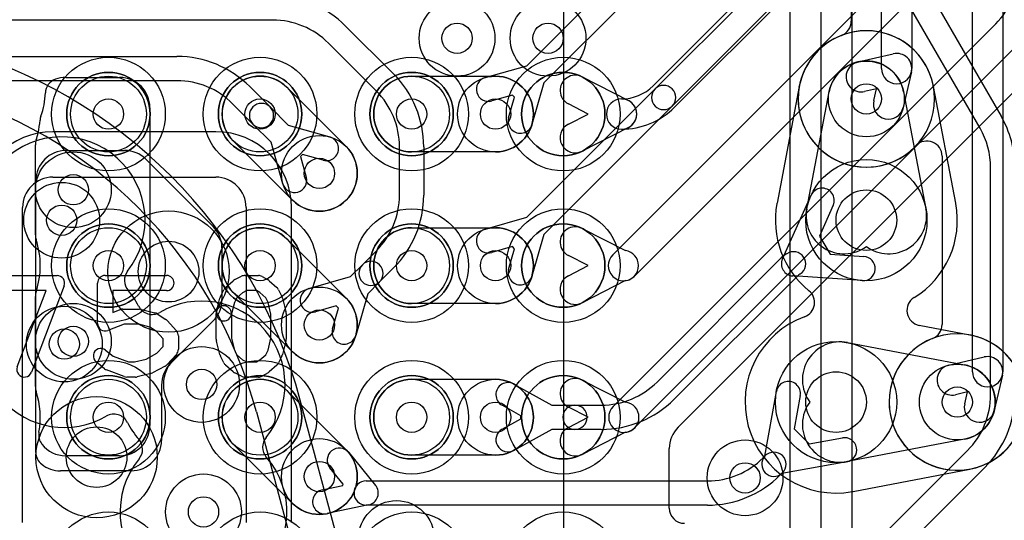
# Model space of a CAD drawing. Extents: x -0.9 to 20.9, y 0 to 28.
# Tile 21 of 44: x 11 to 14.2, y 5.9 to 7.6. Entities that reach past the tile are written whole.
import ezdxf

# ---------------------------------------------------------------- set-up
doc = ezdxf.new("R2010")
doc.units = 0
for name, color, linetype in [('1-2-via', 1, 'CONTINUOUS'), ('2-3-via', 1, 'CONTINUOUS'), ('3-4-bvh', 1, 'CONTINUOUS'), ('4-5-via', 1, 'CONTINUOUS'), ('4-6-via', 1, 'CONTINUOUS'), ('5-6-via', 1, 'CONTINUOUS'), ('L1', 3, 'CONTINUOUS'), ('L2', 3, 'CONTINUOUS'), ('L3', 3, 'CONTINUOUS'), ('L4', 3, 'CONTINUOUS'), ('L5', 7, 'CONTINUOUS'), ('L6', 7, 'CONTINUOUS'), ('MetalMask-A', 176, 'CONTINUOUS'), ('PartsArea-A', 111, 'CONTINUOUS'), ('PartsSilk-A', 221, 'CONTINUOUS'), ('Resist-A', 2, 'CONTINUOUS'), ('Silk-A', 140, 'CONTINUOUS')]:
    doc.layers.add(name, color=color, linetype=linetype)

msp = doc.modelspace()

# ---------------------------------------------------------------- linework, layer by layer
at = {"layer": '1-2-via'}
for centre in [(11.25, 7.25), (11.75, 7.25), (12.25, 7.25), (11.25, 6.75), (11.75, 6.75), (12.25, 6.75), (11.25, 6.25), (11.75, 6.25), (12.25, 6.25), (13.35, 6.05)]:
    msp.add_circle(centre, 0.05, dxfattribs=at)
at = {"layer": '2-3-via'}
for centre in [(12.52675, 7.25), (11.94569, 7.05431), (11.13401, 7.00027), (12.52675, 6.75), (11.94569, 6.55431), (11.13401, 6.50027), (12.52675, 6.25), (11.94569, 6.05431)]:
    msp.add_circle(centre, 0.05, dxfattribs=at)
at = {"layer": '3-4-bvh'}
for centre in [(13.75, 6.9), (11.44832, 6.73024), (13.65, 6.3), (11.21088, 6.11825)]:
    msp.add_circle(centre, 0.1, dxfattribs=at)
at = {"layer": '4-5-via'}
msp.add_circle((12.7, 7.5), 0.05, dxfattribs=at)
at = {"layer": '4-6-via'}
for centre in [(13.75, 7.3), (11.09556, 6.89976), (11.10444, 6.49128), (11.55732, 6.35808), (14.05, 6.3), (11.5635, 5.93775)]:
    msp.add_circle(centre, 0.05, dxfattribs=at)
at = {"layer": '5-6-via'}
msp.add_circle((12.4, 7.5), 0.05, dxfattribs=at)
at = {"layer": 'L1'}
for p, q in [((13.04676, 7.34318), (13.57678, 7.8732)), ((13.64749, 7.80249), (13.11747, 7.27247)), ((12.91324, 6.78536), (13.87678, 7.74888)), ((13.94749, 7.67817), (12.98396, 6.71464)), ((12.91464, 6.28536), (14.17678, 7.54748)), ((14.24749, 7.47677), (12.98536, 6.21464)), ((13.12929, 6.21709), (14.31823, 7.40603)), ((12.81251, 7.37247), (12.96522, 7.29453)), ((12.83251, 7.25), (12.76705, 7.28341)), ((12.76705, 7.21659), (12.83251, 7.25)), ((12.96522, 7.20547), (12.81251, 7.12753)), ((12.81251, 6.87247), (12.95542, 6.79953)), ((12.83251, 6.75), (12.76705, 6.78341)), ((12.76705, 6.71659), (12.83251, 6.75)), ((12.95542, 6.70047), (12.81251, 6.62753)), ((12.81251, 6.37247), (12.95499, 6.29975)), ((12.83251, 6.25), (12.76705, 6.28341)), ((12.76705, 6.21659), (12.83251, 6.25)), ((12.95499, 6.20025), (12.81251, 6.12753)), ((13.1, 5.95001), (13.1, 6.14638))]:
    msp.add_line(p, q, dxfattribs=at)
for centre, radius in [((11.25, 7.25), 0.1375), ((11.25, 7.25), 0.125), ((11.75, 7.25), 0.1375), ((11.75, 7.25), 0.125), ((12.25, 7.25), 0.1375), ((12.25, 7.25), 0.125), ((12.75, 7.25), 0.1375), ((11.25, 6.75), 0.1375), ((11.75, 6.75), 0.1375), ((12.25, 6.75), 0.1375), ((12.75, 6.75), 0.1375), ((11.25, 6.75), 0.125), ((11.75, 6.75), 0.125), ((12.25, 6.75), 0.125), ((11.25, 6.25), 0.1375), ((11.25, 6.25), 0.125), ((11.75, 6.25), 0.1375), ((11.75, 6.25), 0.125), ((12.25, 6.25), 0.1375), ((12.25, 6.25), 0.125), ((12.75, 6.25), 0.1375), ((13.35, 6.05), 0.125)]:
    msp.add_circle(centre, radius, dxfattribs=at)
for centre, radius, start, end in [((14, 7.72426), 0.25, -45, 0), ((12.78978, 7.32794), 0.05, 62.95831, -117.03882), ((12.9425, 7.44744), 0.14744, -90, -45), ((12.94249, 7.25), 0.05, 89.98854, -90.01146), ((12.9425, 7.25), 0.05, 90, -90), ((12.94249, 7.25), 0.05, -90.01146, 89.98854), ((12.94249, 7.25), 0.05, -62.95831, 62.95831), ((12.9425, 7.44744), 0.24744, -90, -45), ((12.78978, 7.17206), 0.05, 117.04169, -62.96118), ((12.78978, 6.82794), 0.05, 62.95831, -117.03882), ((12.9486, 6.75), 0.05, -82.16, 82.16), ((12.9486, 6.75), 0.05, 135, -45), ((12.78978, 6.67206), 0.05, 117.04169, -62.96118), ((12.78978, 6.32794), 0.05, 62.95831, -117.03882), ((12.95, 6.25), 0.05, 135, -45), ((12.95, 6.25), 0.05, -84.2723, 84.2723), ((12.78978, 6.17206), 0.05, 117.04169, -62.96118), ((13.2, 6.14638), 0.1, 135, 180), ((13.14997, 5.95001), 0.04997, 180, -90)]:
    msp.add_arc(centre, radius, start, end, dxfattribs=at)
at = {"layer": 'L2'}
for p, q in [((12.75179, 5.04821), (12.75179, 7.95179)), ((12.25, 7.375), (12.52675, 7.375)), ((11.10886, 7.37078), (11.28675, 7.37078)), ((11.83839, 7.33839), (12.03408, 7.1427)), ((11.38675, 7.27078), (11.38675, 6.223)), ((11.00886, 6.85127), (11.00886, 7.14873)), ((11.8573, 6.96592), (11.66161, 7.16161)), ((12.52675, 7.125), (12.25, 7.125)), ((12.25, 6.875), (12.52675, 6.875)), ((11.83839, 6.83839), (12.03408, 6.6427)), ((11.8573, 6.46592), (11.66161, 6.66161)), ((11.00886, 6.35127), (11.00886, 6.64873)), ((12.52675, 6.625), (12.25, 6.625)), ((12.25, 6.375), (12.52675, 6.375)), ((11.83839, 6.33839), (12.03408, 6.1427)), ((11.8573, 5.96592), (11.66161, 6.16161)), ((11.28675, 6.123), (11.10886, 6.123)), ((12.52675, 6.125), (12.25, 6.125))]:
    msp.add_line(p, q, dxfattribs=at)
for centre in [(11.25, 7.25), (11.75, 7.25), (12.25, 7.25), (12.52675, 7.25), (11.94569, 7.05431), (11.13401, 7.00027), (11.25, 6.75), (11.75, 6.75), (12.25, 6.75), (12.52675, 6.75), (11.94569, 6.55431), (11.13401, 6.50027), (11.25, 6.25), (11.75, 6.25), (12.25, 6.25), (12.52675, 6.25), (11.94569, 6.05431), (13.35, 6.05)]:
    msp.add_circle(centre, 0.125, dxfattribs=at)
for centre, radius, start, end in [((11.75, 7.25), 0.125, 45, -135), ((12.25, 7.25), 0.125, 90, -90), ((12.52675, 7.25), 0.125, -90, 90), ((11.0918, 7.31781), 0.04997, 109.94, 178.07327), ((11.10886, 7.27078), 0.1, 90, 109.93905), ((11.28675, 7.27078), 0.1, 0, 90), ((10.79199, 7.3279), 0.25001, -19.86426, -1.92771), ((11.07412, 7.22597), 0.04997, 160.1364, 175.76488), ((10.75, 7.25), 0.27504, -12.97619, -4.24101), ((10.74996, 7.24996), 0.27507, -18.08058, -12.9662), ((11.05883, 7.14873), 0.04997, 161.84426, 180), ((11.05884, 7.14875), 0.04997, 161.51791, 161.84426), ((10.75, 7.25), 0.27505, -18.15498, -18.15037), ((11.94569, 7.05431), 0.125, -135, 45), ((11.75, 6.75), 0.125, 45, -135), ((12.25, 6.75), 0.125, 90, -90), ((12.52675, 6.75), 0.125, -90, 90), ((11.05883, 6.85127), 0.04997, 180, -161.84426), ((10.75, 6.75), 0.27504, -18.15498, 18.15498), ((11.05883, 6.64873), 0.04997, 161.84426, 180), ((11.94569, 6.55431), 0.125, -135, 45), ((11.75, 6.25), 0.125, 45, -135), ((12.25, 6.25), 0.125, 90, -90), ((12.52675, 6.25), 0.125, -90, 90), ((11.05883, 6.35127), 0.04998, 180, -160.74566), ((10.74998, 6.25), 0.27506, -10.29106, 17.95409), ((11.28675, 6.223), 0.1, -90, 0), ((11.06976, 6.19179), 0.04997, 169.68182, -141.40287), ((10.7746, 6.24551), 0.25004, -10.31448, -10.2866), ((11.10886, 6.223), 0.1, -141.40283, -90), ((11.94569, 6.05431), 0.125, -135, 45)]:
    msp.add_arc(centre, radius, start, end, dxfattribs=at)
at = {"layer": 'L3'}
for p, q in [((13.05303, 7.33284), (13.48385, 7.76366)), ((12.62955, 7.40936), (12.92803, 7.70784)), ((13.54042, 7.70709), (13.10959, 7.27628)), ((13.92483, 7.71019), (14.19445, 7.24321)), ((14.12517, 7.20321), (13.85555, 7.67019)), ((12.98459, 7.65128), (12.68611, 7.3528)), ((11.79192, 7.56), (10.50962, 7.56)), ((12.03234, 7.54042), (12.19042, 7.38234)), ((12.13385, 7.32577), (11.97577, 7.48385)), ((10.47594, 7.44), (11.47574, 7.44)), ((12.49242, 7.37019), (12.62955, 7.40936)), ((11.47574, 7.36), (10.47594, 7.36)), ((11.71616, 7.34042), (11.78319, 7.27337)), ((12.68611, 7.3528), (12.64694, 7.21567)), ((12.58254, 7.31273), (12.5144, 7.29327)), ((12.58948, 7.30579), (12.58254, 7.31273)), ((12.62955, 6.90936), (13.05303, 7.33284)), ((11.72663, 7.21681), (11.65959, 7.28385)), ((12.57002, 7.23765), (12.58948, 7.30579)), ((13.10959, 7.27628), (12.68611, 6.8528)), ((11.78319, 7.27337), (11.84289, 7.21367)), ((11.78633, 7.15711), (11.72663, 7.21681)), ((11.84289, 7.21367), (11.98002, 7.1745)), ((11.8255, 7.01998), (11.78633, 7.15711)), ((11.11052, 7.13008), (11.30293, 7.13008)), ((11.8899, 7.11704), (11.88296, 7.1101)), ((11.95804, 7.09758), (11.8899, 7.11704)), ((12.21, 6.98288), (12.21, 7.14192)), ((12.29, 7.14192), (12.29, 6.98288)), ((11.37364, 7.10079), (11.59513, 6.87929)), ((11.88296, 7.1101), (11.90242, 7.04196)), ((14.16, 6.32426), (14.16, 7.07321)), ((11.01052, 6.13399), (11.01052, 7.03008)), ((13.47342, 6.77234), (13.56755, 6.98193)), ((13.64053, 6.94915), (13.59494, 6.84765)), ((12.49242, 6.87019), (12.62955, 6.90936)), ((12.68611, 6.8528), (12.64694, 6.71567)), ((13.59494, 6.84765), (13.63088, 6.78782)), ((11.62442, 6.8086), (11.62444, 6.63838)), ((12.0875, 6.75268), (12.13385, 6.79903)), ((12.58254, 6.81273), (12.5144, 6.79327)), ((12.57002, 6.73765), (12.58948, 6.80579)), ((12.58948, 6.80579), (12.58254, 6.81273)), ((13.48926, 6.79022), (13.4877, 6.78922)), ((13.05959, 6.36615), (13.46357, 6.77015)), ((13.63088, 6.78782), (13.74185, 6.78028)), ((12.04849, 6.71367), (12.0875, 6.75268)), ((12.19042, 6.74246), (12.14406, 6.69612)), ((11.91136, 6.6745), (12.04849, 6.71367)), ((12.14406, 6.69612), (12.10505, 6.65711)), ((13.52014, 6.71358), (13.11616, 6.30958)), ((13.73643, 6.70046), (13.5072, 6.71604)), ((13.53208, 6.72266), (13.53045, 6.72163)), ((12.10505, 6.65711), (12.06588, 6.51998)), ((12.00148, 6.61704), (11.93334, 6.59758)), ((11.98896, 6.54196), (12.00842, 6.6101)), ((12.00842, 6.6101), (12.00148, 6.61704)), ((11.59515, 6.56765), (11.50178, 6.4743)), ((11.50124, 6.47376), (11.45429, 6.42681)), ((11.425, 6.3561), (11.425, 6.17336)), ((12.58748, 6.35925), (12.7121, 6.29)), ((13.41483, 6.12128), (13.45313, 6.33524)), ((13.53187, 6.32114), (13.51227, 6.21162)), ((12.61055, 6.25492), (12.54862, 6.28933)), ((12.7121, 6.29), (12.78874, 6.29)), ((12.78874, 6.29), (12.87574, 6.29)), ((12.54862, 6.21067), (12.61055, 6.24508)), ((12.61055, 6.24508), (12.61055, 6.25492)), ((12.7121, 6.21), (12.58748, 6.14075)), ((12.78874, 6.21), (12.7121, 6.21)), ((12.87574, 6.21), (12.78874, 6.21)), ((13.51227, 6.21162), (13.56162, 6.16227)), ((13.56162, 6.16227), (13.67114, 6.18187)), ((13.80959, 5.86615), (14.08385, 6.14041)), ((12.04242, 6.13349), (12.13094, 6.02534)), ((13.40959, 6.11615), (13.41666, 6.12322)), ((12.02473, 6.0288), (11.98052, 6.08281)), ((13.68524, 6.10313), (13.47128, 6.06483)), ((14.14042, 6.08384), (13.86616, 5.80958)), ((11.325, 6.07336), (11.09136, 6.07336)), ((13.47322, 6.06666), (13.46616, 6.05958)), ((11.95498, 6.01028), (12.02328, 6.02469)), ((12.02328, 6.02469), (12.02473, 6.0288)), ((12.1, 6.04), (13.22574, 6.04)), ((12.10825, 5.96086), (11.9715, 5.932)), ((13.22574, 5.96), (12.1, 5.96))]:
    msp.add_line(p, q, dxfattribs=at)
for centre, radius in [((12.52675, 7.25), 0.125), ((11.94569, 7.05431), 0.125), ((11.13401, 7.00027), 0.125), ((13.75, 6.9), 0.2), ((11.44832, 6.73024), 0.2), ((12.52675, 6.75), 0.125), ((11.94569, 6.55431), 0.125), ((11.13401, 6.50027), 0.125), ((13.65, 6.3), 0.2), ((12.52675, 6.25), 0.125), ((11.21088, 6.11825), 0.2), ((11.94569, 6.05431), 0.125)]:
    msp.add_circle(centre, radius, dxfattribs=at)
for centre, radius, start, end in [((11.79192, 7.3), 0.34, 45, 90), ((11.79192, 7.3), 0.26, 45, 90), ((11.47574, 7.1), 0.34, 45, 90), ((11.95, 7.14192), 0.34, 0, 45), ((11.47574, 7.1), 0.26, 45, 90), ((12.50341, 7.33173), 0.04, 105.94736, -74.05924), ((13.08131, 7.30456), 0.04, -45, 135), ((11.95, 7.14192), 0.26, 0, 45), ((13.08131, 7.30456), 0.04, 135, -45), ((11.75491, 7.24509), 0.04, 45, -135), ((11.75491, 7.24509), 0.04, -135, 45), ((13.9, 7.07321), 0.34, 0, 29.99988), ((12.60848, 7.22666), 0.04, 164.05264, -15.94077), ((13.9, 7.07321), 0.26, 0, 29.99963), ((11.96903, 7.13604), 0.04, -105.94736, 74.05924), ((11.11052, 7.03008), 0.1, 90, 180), ((11.30293, 7.03008), 0.1, 45, 90), ((11.86396, 7.03097), 0.04, -164.05264, 15.94077), ((13.60404, 6.96554), 0.04, -24.18791, 155.81444), ((11.95, 6.98288), 0.26, -45, 0), ((11.95, 6.98288), 0.34, -45, 0), ((11.52442, 6.80858), 0.1, 0.01146, 44.99886), ((12.50341, 6.83173), 0.04, 105.94736, -74.05924), ((13.55807, 6.67565), 0.13364, 120.98875, 135), ((13.50989, 6.75594), 0.04, -56.30596, 123.69007), ((12.11578, 6.7244), 0.04, -45, 135), ((13.50989, 6.75594), 0.04, 155.78728, -93.85696), ((13.73914, 6.74037), 0.04, -93.88458, 86.11178), ((12.11578, 6.7244), 0.04, 135, -45), ((12.60848, 6.72666), 0.04, 164.05264, -15.94077), ((13.55807, 6.67565), 0.05364, 120.98894, 135), ((11.92235, 6.63604), 0.04, 105.94736, -74.05924), ((11.52444, 6.63837), 0.1, -45.00405, 0.00812), ((12.02742, 6.53097), 0.04, 164.05264, -15.94077), ((11.46591, 6.50909), 0.04997, -45, -44.12433), ((11.525, 6.3561), 0.1, 135, 180), ((12.87574, 6.55), 0.26, -90, -45), ((13.4925, 6.32819), 0.04, -10.15237, 169.85262), ((12.56805, 6.32429), 0.04, 60.93566, -119.06043), ((12.87574, 6.55), 0.34, -90, -45), ((13.9, 6.32426), 0.26, -45, 0), ((13.9, 6.32426), 0.34, -45, 0), ((12.78874, 6.25), 0.04, 90, -90), ((12.78874, 6.25), 0.04, -90, 90), ((12.56805, 6.17571), 0.04, 119.06434, -60.93957), ((11.325, 6.17336), 0.1, -90, 0), ((13.67819, 6.1425), 0.04, -79.84763, 100.14738), ((12.01147, 6.10815), 0.04, 39.30856, -140.69992), ((11.06049, 6.13399), 0.04997, 180, -128.09926), ((13.22574, 6.3), 0.26, -90, -45), ((13.44494, 6.09494), 0.04, 138.82081, -48.82081), ((13.44494, 6.09494), 0.04, -45, 135), ((11.09136, 6.17336), 0.1, -128.09962, -90), ((13.22574, 6.3), 0.34, -90, -45), ((11.96324, 5.97114), 0.04, 101.91669, -78.08305), ((12.1, 6), 0.04, 90, -90), ((12.09999, 6), 0.04, -78.08331, 39.30856)]:
    msp.add_arc(centre, radius, start, end, dxfattribs=at)
at = {"layer": 'L4'}
for p, q in [((13.52878, 7.34131), (13.45528, 6.95627)), ((14.04472, 6.95627), (13.97122, 7.34131)), ((13.55355, 6.93751), (13.62722, 7.32344)), ((13.87278, 7.32344), (13.94645, 6.93751)), ((11.60384, 7.19188), (11.0668, 7.19188)), ((11.0668, 7.04184), (11.60384, 7.04184)), ((10.9668, 5.90308), (10.9668, 6.94184)), ((11.70384, 6.94184), (11.70384, 5.90308)), ((11.85388, 5.90308), (11.85388, 6.94184)), ((14.09131, 6.52122), (13.92446, 6.55307)), ((13.68751, 6.49645), (14.07344, 6.42278)), ((14.07344, 6.17722), (13.68751, 6.10355)), ((13.70627, 6.00528), (14.09131, 6.07878))]:
    msp.add_line(p, q, dxfattribs=at)
for centre, radius in [((12.7, 7.5), 0.125), ((13.75, 7.3), 0.125), ((13.75, 6.9), 0.2), ((11.09556, 6.89976), 0.125), ((11.44832, 6.73024), 0.2), ((11.10444, 6.49128), 0.125), ((13.65, 6.3), 0.2), ((11.55732, 6.35808), 0.125), ((14.05, 6.3), 0.125), ((11.21088, 6.11825), 0.2), ((11.5635, 5.93775), 0.125)]:
    msp.add_circle(centre, radius, dxfattribs=at)
for centre, radius, start, end in [((13.75, 7.3), 0.22504, 10.61887, 169.38113), ((13.75, 7.3), 0.125, 10.80831, 169.19169), ((13.4797, 7.35068), 0.04997, -10.80844, -10.62177), ((14.0203, 7.35068), 0.04997, -169.37823, -169.19156), ((11.0668, 6.94184), 0.25004, 90, 180), ((11.60384, 6.94184), 0.25004, 0, 90), ((11.0668, 6.94184), 0.1, 90, 180), ((11.60384, 6.94184), 0.1, 0, 90), ((13.75, 6.9), 0.30004, 169.51513, -129.12683), ((13.40583, 6.96369), 0.04997, -10.4802, -10.3992), ((13.67633, 6.91407), 0.22504, 169.19188, 169.60634), ((13.75, 6.9), 0.30005, -58.31706, 10.48487), ((13.82367, 6.91407), 0.22504, 10.39366, 10.80812), ((14.09417, 6.96369), 0.04997, -169.6008, -169.5198), ((13.67633, 6.91407), 0.125, 169.19169, -53.88736), ((13.82367, 6.91407), 0.125, -126.11264, 10.80715), ((13.52913, 6.62848), 0.04997, -69.79552, 50.87277), ((13.93383, 6.60215), 0.04997, 121.67962, -100.80844), ((13.65, 6.3), 0.30004, 110.20157, -79.51513), ((13.66407, 6.37367), 0.125, 79.19169, -143.88736), ((14.10068, 6.5703), 0.04997, -100.80844, -100.62177), ((14.05, 6.3), 0.22504, -79.38113, 79.38113), ((14.05, 6.3), 0.125, -79.19169, 79.19169), ((13.66407, 6.22633), 0.125, 143.88736, -79.19285), ((14.10068, 6.0297), 0.04997, 100.62177, 100.80844), ((13.71369, 5.95583), 0.04997, 100.3992, 100.4802), ((13.66407, 6.22633), 0.22504, -79.60634, -79.19188)]:
    msp.add_arc(centre, radius, start, end, dxfattribs=at)
at = {"layer": 'L5'}
for centre in [(12.4, 7.5), (12.7, 7.5), (13.75, 7.3), (11.09556, 6.89976), (11.10444, 6.49128), (11.55732, 6.35808), (14.05, 6.3), (11.5635, 5.93775), (12.2, 5.85)]:
    msp.add_circle(centre, 0.125, dxfattribs=at)
for centre, radius, start, end in [((13.75, 7.3), 0.22504, 90, -90), ((13.75, 7.3), 0.22504, -90, 90), ((11.09555, 6.89975), 0.27504, -37.69611, -139.81062), ((11.35272, 6.70101), 0.04997, 142.29999, -139.80539), ((11.10444, 6.49128), 0.27504, 142.30389, -59.81869), ((11.10443, 6.49128), 0.27504, 27.04112, 40.18645), ((11.55731, 6.35808), 0.27505, -39.45137, 120.18206), ((11.39391, 6.63904), 0.04997, -152.95809, -59.82279), ((14.05, 6.3), 0.22504, 90, -90), ((14.05, 6.3), 0.22504, -90, 90), ((11.26783, 6.21033), 0.04997, 27.03169, 120.17721), ((11.55734, 6.35807), 0.27506, -152.96357, -138.86933), ((11.31252, 6.14427), 0.04997, -39.44591, 41.12984), ((11.80828, 6.15156), 0.04997, 140.55409, -138.87016), ((11.56349, 5.93775), 0.27505, 140.54863, 41.13635)]:
    msp.add_arc(centre, radius, start, end, dxfattribs=at)
at = {"layer": 'L6'}
for p, q in [((13.69996, 9.44401), (13.69996, 7.55618)), ((13.8, 7.4), (13.8, 9.44401)), ((13.9, 9.44401), (13.9, 7.4)), ((14.1, 6.4), (14.1, 9.3636)), ((14.2, 9.3636), (14.2, 6.4)), ((13.72195, 7.42181), (13.83878, 7.44872)), ((13.89872, 7.38878), (13.87181, 7.27195)), ((13.78334, 7.33334), (13.74439, 7.32437)), ((13.77437, 7.29439), (13.78334, 7.33334)), ((13.99996, 7.11123), (13.99996, 6.55618)), ((14.02195, 6.42181), (14.13878, 6.44872)), ((14.19872, 6.38878), (14.17181, 6.27195)), ((12.31159, 4.7059), (11.88279, 6.30621)), ((14.08334, 6.33334), (14.04439, 6.32437)), ((14.07437, 6.29439), (14.08334, 6.33334)), ((11.73786, 6.26738), (12.16666, 4.66707))]:
    msp.add_line(p, q, dxfattribs=at)
for centre in [(12.4, 7.5), (13.75, 7.3), (11.09556, 6.89976), (11.10444, 6.49128), (11.55732, 6.35808), (14.05, 6.3), (11.5635, 5.93775), (12.2, 5.85)]:
    msp.add_circle(centre, 0.125, dxfattribs=at)
for centre, radius, start, end in [((13.64999, 7.55618), 0.04997, -68.67766, 0), ((13.75, 7.3), 0.22504, 111.32578, -43.34707), ((10.28897, 5.87915), 1.65004, 14.99991, 75.00009), ((13.85, 7.4), 0.05, -12.96885, 102.96885), ((13.73317, 7.37309), 0.05, 102.96885, -77.02903), ((13.85, 7.4), 0.05, 180, 0), ((10.28897, 5.87915), 1.5, 15.00004, 74.99996), ((13.82309, 7.28317), 0.05, 167.03115, -12.97097), ((13.94999, 7.11123), 0.04997, 0, 136.65418), ((13.94999, 6.55618), 0.04997, -68.67766, 0), ((14.05, 6.3), 0.22504, 111.32578, -13.52495), ((14.15, 6.4), 0.05, -12.96885, 102.96885), ((14.03317, 6.37309), 0.05, 102.96885, -77.02903), ((14.15, 6.4), 0.05, 180, 0), ((14.12309, 6.28317), 0.05, 167.03115, -12.97097)]:
    msp.add_arc(centre, radius, start, end, dxfattribs=at)
at = {"layer": 'MetalMask-A'}
for centre, start, end in [((11.25, 7.25), 0, 180), ((11.75, 7.25), 0, 180), ((12.25, 7.25), 0, 180), ((12.75, 7.25), 0, 180), ((11.25, 7.25), 180, 0), ((11.75, 7.25), 180, 0), ((12.25, 7.25), 180, 0), ((12.75, 7.25), 180, 0), ((11.25, 6.75), 0, 180), ((11.75, 6.75), 0, 180), ((12.25, 6.75), 0, 180), ((12.75, 6.75), 0, 180), ((11.25, 6.75), 180, 0), ((11.75, 6.75), 180, 0), ((12.25, 6.75), 180, 0), ((12.75, 6.75), 180, 0), ((11.25, 6.25), 0, 180), ((11.75, 6.25), 0, 180), ((12.25, 6.25), 0, 180), ((12.75, 6.25), 0, 180), ((11.25, 6.25), 180, 0), ((11.75, 6.25), 180, 0), ((12.25, 6.25), 180, 0), ((12.75, 6.25), 180, 0)]:
    msp.add_arc(centre, 0.1375, start, end, dxfattribs=at)
at = {"layer": 'PartsArea-A'}
msp.add_line((13.6, 9.1), (13.6, 3.9), dxfattribs=at)
at = {"layer": 'PartsSilk-A'}
for p, q in [((13.7016, 9.1), (13.7016, 4.96599)), ((13.4984, 4.96599), (13.4984, 8.9984)), ((10.86389, 6.71759), (11.08056, 6.71759)), ((11.21389, 6.55926), (11.21389, 6.69259)), ((11.23889, 6.71759), (11.44167, 6.71759)), ((11.63617, 6.67795), (11.66117, 6.70017)), ((11.6666, 6.70384), (11.68882, 6.71495)), ((11.7, 6.71759), (11.74444, 6.71759)), ((11.75684, 6.7143), (11.77629, 6.70319)), ((11.7805, 6.70017), (11.8055, 6.67795)), ((11.04432, 6.66759), (10.88889, 6.66759)), ((10.94885, 6.41629), (11.04432, 6.66759)), ((11.10393, 6.68371), (10.99559, 6.39853)), ((11.44167, 6.66759), (11.26389, 6.66759)), ((11.26389, 6.66759), (11.26389, 6.59554)), ((11.61931, 6.64822), (11.63042, 6.67044)), ((11.69192, 6.6606), (11.67299, 6.64377)), ((11.7059, 6.66759), (11.69192, 6.6606)), ((11.7378, 6.66759), (11.7059, 6.66759)), ((11.74923, 6.66106), (11.7378, 6.66759)), ((11.76868, 6.64377), (11.74923, 6.66106)), ((11.81125, 6.67044), (11.82236, 6.64822)), ((11.60631, 6.59865), (11.61742, 6.6431)), ((11.66526, 6.62831), (11.65481, 6.58653)), ((11.67299, 6.64377), (11.66526, 6.62831)), ((11.77641, 6.62831), (11.76868, 6.64377)), ((11.78611, 6.58951), (11.77641, 6.62831)), ((11.82425, 6.6431), (11.83536, 6.59865)), ((11.26389, 6.59554), (11.28832, 6.60484)), ((11.29722, 6.60648), (11.35278, 6.60648)), ((11.35884, 6.60573), (11.40328, 6.59462)), ((11.41109, 6.59117), (11.43887, 6.57265)), ((11.44343, 6.56875), (11.47399, 6.53542)), ((11.60556, 6.50741), (11.60556, 6.59259)), ((11.65556, 6.59259), (11.65556, 6.51049)), ((11.78611, 6.51049), (11.78611, 6.58951)), ((11.83611, 6.59259), (11.83611, 6.50741)), ((11.30182, 6.55648), (11.24779, 6.5359)), ((11.3497, 6.55648), (11.30182, 6.55648)), ((11.38696, 6.54717), (11.3497, 6.55648)), ((11.40862, 6.53273), (11.38696, 6.54717)), ((11.43056, 6.50879), (11.40862, 6.53273)), ((11.43056, 6.4838), (11.43056, 6.50879)), ((11.48056, 6.51852), (11.48056, 6.47407)), ((11.61742, 6.4569), (11.60631, 6.50135)), ((11.65556, 6.51049), (11.66526, 6.47169)), ((11.77641, 6.47169), (11.78611, 6.51049)), ((11.83536, 6.50135), (11.82425, 6.4569)), ((11.24062, 6.47137), (11.26534, 6.4516)), ((11.40946, 6.46079), (11.43056, 6.4838)), ((11.66526, 6.47169), (11.67299, 6.45623)), ((11.76868, 6.45623), (11.77641, 6.47169)), ((11.23716, 6.41011), (11.20938, 6.43233)), ((11.26534, 6.4516), (11.31571, 6.43241)), ((11.31571, 6.43241), (11.33581, 6.43241)), ((11.33581, 6.43241), (11.37428, 6.44203)), ((11.37428, 6.44203), (11.40946, 6.46079)), ((11.47399, 6.45717), (11.44343, 6.42384)), ((11.63042, 6.42956), (11.61931, 6.45178)), ((11.67299, 6.45623), (11.69192, 6.4394)), ((11.69192, 6.4394), (11.7059, 6.43241)), ((11.7059, 6.43241), (11.7378, 6.43241)), ((11.7378, 6.43241), (11.74923, 6.43894)), ((11.74923, 6.43894), (11.76868, 6.45623)), ((11.82236, 6.45178), (11.81125, 6.42956)), ((11.30221, 6.38405), (11.24388, 6.40627)), ((11.43676, 6.41868), (11.39509, 6.39646)), ((11.66117, 6.39983), (11.63617, 6.42205)), ((11.8055, 6.42205), (11.7805, 6.39983)), ((11.33889, 6.38241), (11.31111, 6.38241)), ((11.38939, 6.39427), (11.34495, 6.38316)), ((11.68882, 6.38505), (11.6666, 6.39616)), ((11.74444, 6.38241), (11.7, 6.38241)), ((11.77629, 6.39681), (11.75684, 6.3857))]:
    msp.add_line(p, q, dxfattribs=at)
for centre, start, end in [((11.08056, 6.69259), -20.80551, 90), ((11.23889, 6.69259), 90, 180), ((11.44167, 6.69259), -90, 90), ((11.67778, 6.68148), 116.56505, 131.62783), ((11.7, 6.69259), 90, 116.56505), ((11.74444, 6.69259), 60.26649, 90), ((11.76389, 6.68148), 48.37217, 60.26649), ((11.65278, 6.65926), 131.62783, 153.43495), ((11.78889, 6.65926), 26.56505, 48.37217), ((11.64167, 6.63704), 153.43495, 165.96932), ((11.8, 6.63704), 14.03068, 26.56505), ((11.29722, 6.58148), 90, 110.85364), ((11.35278, 6.58148), 75.96932, 90), ((11.39722, 6.57037), 56.30358, 75.96376), ((11.63056, 6.59259), 0, 180), ((11.63056, 6.59259), 165.96932, -14.03321), ((11.81111, 6.59259), 0, 14.03068), ((11.425, 6.55185), 42.5203, 56.30993), ((11.23889, 6.55926), 180, -69.1435), ((11.45556, 6.51852), 0, 42.51745), ((11.63056, 6.50741), 180, -165.96932), ((11.81111, 6.50741), -14.03068, 0), ((11.225, 6.45185), 51.33303, -128.65478), ((11.45556, 6.47407), -42.5203, 0), ((11.64167, 6.46296), -165.96932, -153.43495), ((11.8, 6.46296), -26.56505, -14.03068), ((10.97222, 6.40741), 159.19449, -20.80181), ((11.25278, 6.42963), -128.66697, -110.85364), ((11.425, 6.44074), -61.9383, -42.51745), ((11.65278, 6.44074), -153.43495, -131.62783), ((11.67778, 6.41852), -131.62783, -116.56505), ((11.76389, 6.41852), -60.26649, -48.37217), ((11.78889, 6.44074), -48.37217, -26.56505), ((11.31111, 6.40741), -110.8565, -90), ((11.33889, 6.40741), -90, -75.96376), ((11.38333, 6.41852), -75.96932, -61.9318), ((11.7, 6.40741), -116.56505, -90), ((11.74444, 6.40741), -90, -60.26649)]:
    msp.add_arc(centre, 0.025, start, end, dxfattribs=at)
at = {"layer": 'Resist-A'}
for centre in [(11.25, 7.25), (11.75, 7.25), (12.25, 7.25), (12.75, 7.25), (11.25, 6.75), (11.75, 6.75), (12.25, 6.75), (12.75, 6.75), (11.25, 6.25), (11.75, 6.25), (12.25, 6.25), (12.75, 6.25), (11.25, 5.75), (11.75, 5.75), (12.25, 5.75), (12.75, 5.75)]:
    msp.add_circle(centre, 0.1875, dxfattribs=at)
at = {"layer": 'Silk-A'}
for p, q in [((13.7016, 9.1), (13.7016, 4.96599)), ((13.4984, 4.96599), (13.4984, 8.9984))]:
    msp.add_line(p, q, dxfattribs=at)

doc.saveas('drawing.dxf')
